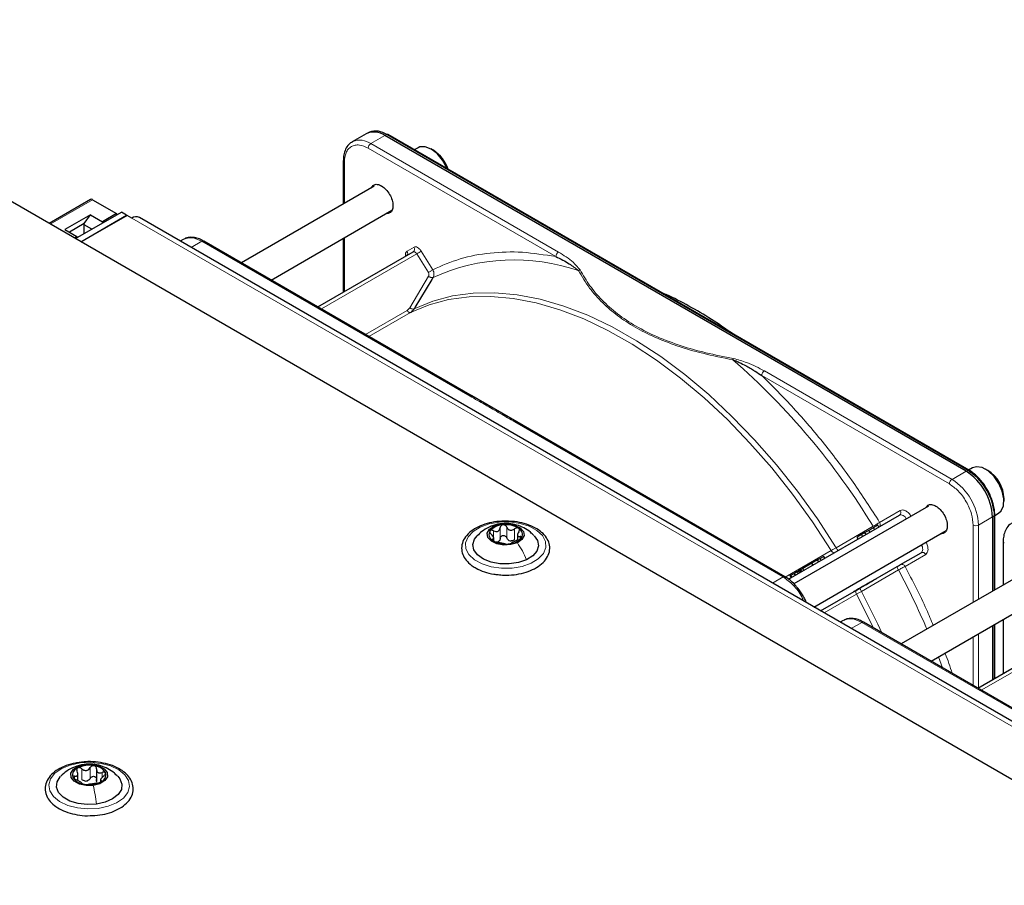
# Paper-space layout 'Blatt4' of a CAD drawing. Header units: millimetres. Extents: x 5 to 418, y 2 to 292.
# Tile 91 of 93: x 281 to 307, y 231 to 255. Entities that reach past the tile are written whole.
import ezdxf

# ---------------------------------------------------------------- set-up
doc = ezdxf.new("R2010")
doc.units = ezdxf.units.MM

psp = doc.layouts.new('Blatt4')

# ---------------------------------------------------------------- linework, layer by layer
at = {"color": 7, "linetype": 'Continuous', "lineweight": 25}
for p, q in [((317.662, 228.296), (272.124, 254.585)), ((290.067, 251.532), (289.691, 251.315)), ((290.153, 251.573), (290.099, 251.549)), ((306.137, 242.494), (290.567, 251.483)), ((306.215, 242.52), (290.645, 251.509)), ((289.691, 251.315), (289.708, 251.324)), ((291.46, 251.157), (291.356, 251.098)), ((291.866, 251.09), (291.81, 251.123)), ((289.454, 250.817), (289.454, 249.653)), ((289.454, 250.815), (289.454, 250.817)), ((290.28, 250.13), (286.723, 248.076)), ((282.684, 249.771), (281.573, 249.13)), ((282.734, 249.766), (283.382, 249.393)), ((282.68, 249.359), (281.997, 248.964)), ((282.278, 248.723), (283.508, 249.433)), ((282.42, 248.641), (283.65, 249.351)), ((283.664, 249.343), (282.434, 248.633)), ((282.516, 249.126), (282.68, 249.359)), ((282.68, 249.359), (283.001, 249.173)), ((283.382, 249.393), (283.001, 249.173)), ((283.382, 249.393), (283.382, 249.36)), ((283.65, 249.351), (283.508, 249.433)), ((283.65, 249.351), (283.65, 249.335)), ((283.791, 249.27), (283.664, 249.343)), ((319.488, 228.798), (283.991, 249.29)), ((287.523, 247.615), (290.756, 249.481)), ((282.516, 249.126), (282.116, 248.895)), ((282.516, 249.094), (282.516, 249.126)), ((282.718, 248.977), (282.516, 249.094)), ((282.516, 248.86), (282.516, 249.094)), ((283.001, 249.173), (283.001, 249.14)), ((281.997, 248.964), (282.318, 248.779)), ((282.318, 248.779), (282.25, 248.739)), ((282.318, 248.779), (282.318, 248.746)), ((285.165, 248.703), (285.086, 248.657)), ((292.903, 244.509), (285.715, 248.658)), ((289.454, 248.729), (289.454, 247.287)), ((288.772, 246.893), (291.327, 248.368)), ((291.826, 247.632), (291.374, 246.878)), ((294.106, 243.814), (292.895, 244.513)), ((301.286, 239.669), (294.098, 243.819)), ((306.309, 242.585), (306.206, 242.525)), ((306.716, 242.518), (306.659, 242.55)), ((307.154, 241.693), (307.154, 241.758)), ((305.13, 241.558), (301.527, 239.478)), ((306.903, 241.326), (306.897, 241.44)), ((306.906, 241.313), (307.009, 241.373)), ((301.383, 239.603), (304.354, 241.318)), ((306.844, 241.27), (306.844, 239.282)), ((306.906, 239.317), (306.906, 241.324)), ((302.057, 238.86), (305.605, 240.909)), ((303.428, 240.853), (303.334, 240.799)), ((303.532, 240.912), (303.428, 240.853)), ((303.458, 240.801), (303.428, 240.853)), ((303.799, 240.998), (303.769, 241.05)), ((293.486, 240.639), (293.486, 240.702)), ((294.122, 240.79), (294.122, 240.652)), ((303.334, 240.799), (303.22, 240.733)), ((303.25, 240.681), (303.22, 240.733)), ((303.334, 240.799), (303.364, 240.747)), ((307.132, 240.612), (307.132, 239.448)), ((307.132, 240.61), (307.132, 240.612)), ((304.381, 239.994), (304.934, 240.313)), ((302.008, 240.033), (301.76, 239.89)), ((302.158, 240.119), (302.008, 240.033)), ((302.038, 239.981), (302.008, 240.033)), ((302.228, 240.16), (302.158, 240.119)), ((302.188, 240.067), (302.158, 240.119)), ((302.326, 240.216), (302.228, 240.16)), ((302.258, 240.108), (302.228, 240.16)), ((302.356, 240.164), (302.326, 240.216)), ((301.681, 239.844), (301.652, 239.827)), ((301.682, 239.775), (301.652, 239.827)), ((301.71, 239.861), (301.681, 239.844)), ((301.711, 239.792), (301.681, 239.844)), ((301.726, 239.87), (301.709, 239.899)), ((301.76, 239.89), (301.71, 239.861)), ((301.74, 239.809), (301.71, 239.861)), ((301.79, 239.838), (301.76, 239.89)), ((303.301, 239.37), (304.294, 239.944)), ((307.958, 239.925), (304.4, 237.871)), ((301.409, 239.725), (301.455, 239.645)), ((301.56, 239.705), (301.53, 239.757)), ((302.237, 238.756), (303.202, 239.313)), ((305.201, 237.409), (308.433, 239.276)), ((302.843, 238.498), (302.764, 238.452)), ((310.58, 234.304), (303.393, 238.453)), ((307.132, 238.524), (307.132, 237.082)), ((306.844, 238.358), (306.844, 236.916)), ((306.906, 236.951), (306.906, 238.394)), ((306.45, 236.688), (309.005, 238.163)), ((282.841, 234.524), (282.841, 234.208)), ((282.343, 234.212), (282.343, 234.417)), ((282.949, 234.253), (282.949, 234.175))]:
    psp.add_line(p, q, dxfattribs=at)
at = {"color": 7, "linetype": 'Continuous', "lineweight": 18}
for p, q in [((290.191, 251.266), (290.567, 251.483)), ((290.567, 251.483), (290.618, 251.508)), ((290.618, 251.508), (306.189, 242.519)), ((295.147, 248.241), (290.12, 251.143)), ((295.217, 248.364), (290.191, 251.266)), ((289.483, 250.776), (289.483, 249.67)), ((282.734, 249.766), (281.602, 249.113)), ((319.288, 228.778), (283.791, 249.27)), ((289.483, 248.746), (289.483, 247.304)), ((285.379, 248.488), (285.665, 248.653)), ((285.665, 248.653), (292.852, 244.504)), ((291.162, 248.389), (291.348, 248.496)), ((291.424, 248.315), (288.867, 246.839)), ((291.732, 247.817), (291.424, 248.315)), ((291.542, 248.389), (291.85, 247.892)), ((291.234, 246.874), (291.738, 247.715)), ((291.858, 247.685), (291.826, 247.632)), ((290.046, 246.158), (291.161, 246.802)), ((291.257, 246.748), (290.141, 246.103)), ((291.374, 246.878), (291.354, 246.844)), ((305.69, 242.155), (300.663, 245.057)), ((305.761, 242.277), (300.734, 245.179)), ((294.049, 243.814), (301.236, 239.665)), ((306.137, 242.494), (305.761, 242.277)), ((306.189, 242.519), (306.137, 242.494)), ((303.822, 241.126), (304.375, 241.445)), ((306.885, 241.417), (306.892, 241.302)), ((306.844, 241.27), (306.468, 241.052)), ((306.892, 241.302), (306.844, 241.27)), ((306.892, 241.302), (306.892, 239.309)), ((293.479, 240.708), (293.479, 240.902)), ((293.657, 240.699), (293.657, 240.985)), ((293.83, 240.715), (293.83, 241.001)), ((294.044, 240.668), (294.044, 240.954)), ((302.657, 240.447), (303.649, 241.021)), ((303.562, 240.86), (303.532, 240.912)), ((303.684, 240.931), (303.654, 240.983)), ((306.327, 238.983), (306.327, 241.052)), ((306.468, 241.052), (306.468, 239.065)), ((293.453, 240.641), (293.453, 240.677)), ((294.191, 240.681), (294.191, 240.745)), ((301.295, 239.661), (302.524, 240.37)), ((304.934, 240.313), (302.237, 238.756)), ((305.055, 240.268), (304.502, 239.948)), ((301.576, 239.714), (301.546, 239.766)), ((301.635, 239.748), (301.605, 239.8)), ((304.324, 239.852), (303.331, 239.278)), ((301.236, 239.665), (300.95, 239.5)), ((301.476, 239.656), (301.446, 239.708)), ((303.199, 239.202), (302.332, 238.702)), ((303.057, 238.283), (303.343, 238.448)), ((303.343, 238.448), (310.53, 234.299)), ((306.892, 238.386), (306.892, 236.943)), ((306.327, 236.759), (306.327, 238.06)), ((306.468, 238.141), (306.468, 236.699)), ((309.102, 238.11), (306.545, 236.634)), ((305.504, 237.234), (305.395, 237.522)), ((282.45, 234.244), (282.45, 234.53)), ((282.51, 234.638), (282.535, 234.641)), ((282.674, 234.274), (282.674, 234.559)), ((282.255, 234.257), (282.255, 234.334)), ((282.997, 234.299), (282.997, 234.433)), ((282.969, 234.183), (282.969, 234.208))]:
    psp.add_line(p, q, dxfattribs=at)
at = {"color": 7, "linetype": 'Continuous', "lineweight": 25, "flags": 128}
for points in [[(292.239, 250.588), (292.225, 250.623), (292.115, 250.825), (291.972, 250.998), (291.811, 251.122), (291.65, 251.184), (291.507, 251.178), (291.46, 251.157)], [(307.009, 241.373), (307.079, 241.433), (307.141, 241.571), (307.151, 241.753), (307.108, 241.959), (307.017, 242.168), (306.886, 242.356), (306.731, 242.503), (306.568, 242.593), (306.415, 242.617), (306.309, 242.585)], [(293.492, 241.026), (293.663, 241.078), (293.855, 241.088), (294.039, 241.055), (294.188, 240.984), (294.278, 240.885), (294.296, 240.774), (294.239, 240.668), (294.116, 240.582)], [(306.905, 241.326), (306.906, 241.326), (306.906, 241.324)], [(294.116, 240.582), (293.945, 240.53), (293.753, 240.52), (293.568, 240.552), (293.42, 240.624), (293.329, 240.722), (293.311, 240.833), (293.368, 240.94), (293.492, 241.026)], [(294.359, 240.124), (294.144, 240.049), (293.901, 240.013), (293.651, 240.018), (293.413, 240.063), (293.207, 240.145), (293.049, 240.257), (292.952, 240.391), (292.924, 240.534), (292.968, 240.677), (293.037, 240.767)], [(294.568, 240.77), (294.656, 240.645), (294.683, 240.502), (294.64, 240.359), (294.529, 240.23), (294.359, 240.124)], [(282.756, 234.084), (282.563, 234.081), (282.383, 234.12), (282.242, 234.197), (282.163, 234.298), (282.158, 234.41), (282.226, 234.514), (282.359, 234.595), (282.535, 234.641)], [(282.535, 234.641), (282.728, 234.644), (282.908, 234.605), (283.049, 234.528), (283.128, 234.426), (283.134, 234.315), (283.065, 234.211), (282.933, 234.13), (282.756, 234.084)], [(282.843, 233.581), (282.593, 233.569), (282.348, 233.599), (282.126, 233.666), (281.947, 233.767), (281.825, 233.894), (281.769, 234.034), (281.784, 234.179), (281.868, 234.315), (281.881, 234.328)], [(283.411, 234.328), (283.467, 234.26), (283.523, 234.119), (283.508, 233.974), (283.423, 233.838), (283.275, 233.722), (283.076, 233.634), (282.843, 233.581)]]:
    psp.add_lwpolyline(points, dxfattribs=at)
at = {"color": 7, "linetype": 'Continuous', "lineweight": 18, "flags": 128}
for points in [[(291.424, 248.315), (291.413, 248.33), (291.401, 248.344), (291.388, 248.355), (291.375, 248.364), (291.362, 248.37), (291.349, 248.373), (291.337, 248.372), (291.327, 248.368)], [(302.524, 240.37), (302.023, 241.138), (301.49, 241.877), (300.93, 242.582), (300.347, 243.25), (299.742, 243.877), (299.121, 244.458), (298.487, 244.991), (297.843, 245.471), (297.195, 245.897), (296.544, 246.265), (295.896, 246.573), (295.255, 246.82), (294.623, 247.004), (294.006, 247.123), (293.407, 247.178), (292.829, 247.168), (292.275, 247.092), (291.75, 246.952), (291.257, 246.748)], [(291.354, 246.844), (291.849, 247.049), (292.376, 247.19), (292.931, 247.266), (293.51, 247.276), (294.112, 247.221), (294.731, 247.101), (295.364, 246.917), (296.008, 246.67), (296.658, 246.36), (297.31, 245.991), (297.961, 245.564), (298.607, 245.082), (299.243, 244.548), (299.866, 243.965), (300.472, 243.336), (301.058, 242.666), (301.619, 241.958), (302.153, 241.217), (302.657, 240.447)], [(293.123, 241.002), (293.363, 241.087), (293.633, 241.134), (293.915, 241.138), (294.19, 241.1), (294.437, 241.023), (294.642, 240.911), (294.79, 240.772), (294.87, 240.616), (294.878, 240.454), (294.813, 240.295), (294.678, 240.152), (294.485, 240.034), (294.244, 239.949), (293.974, 239.902), (293.692, 239.898), (293.418, 239.936), (293.17, 240.013), (292.965, 240.125), (292.818, 240.264), (292.737, 240.42), (292.73, 240.582), (292.795, 240.741), (292.929, 240.884), (293.123, 241.002)], [(304.544, 241.22), (304.527, 241.242), (304.503, 241.27), (304.477, 241.293), (304.451, 241.31), (304.424, 241.322), (304.398, 241.327), (304.375, 241.326), (304.354, 241.318)], [(304.934, 240.313), (304.951, 240.327), (304.964, 240.347), (304.972, 240.372), (304.976, 240.401), (304.974, 240.433), (304.967, 240.467), (304.955, 240.501), (304.944, 240.527)], [(303.331, 239.278), (303.772, 238.405), (303.88, 238.172)], [(303.65, 238.304), (303.635, 238.338), (303.199, 239.202)], [(282.404, 234.684), (282.685, 234.7), (282.963, 234.673), (283.219, 234.605), (283.436, 234.501), (283.6, 234.369), (283.698, 234.216), (283.725, 234.054), (283.678, 233.894), (283.561, 233.746), (283.381, 233.62), (283.152, 233.526), (282.887, 233.469), (282.607, 233.453), (282.329, 233.481), (282.072, 233.548), (281.855, 233.652), (281.692, 233.784), (281.593, 233.937), (281.566, 234.099), (281.613, 234.26), (281.73, 234.408), (281.91, 234.533), (282.14, 234.627), (282.404, 234.684)]]:
    psp.add_lwpolyline(points, dxfattribs=at)
at = {"color": 7, "linetype": 'Continuous', "lineweight": 25}
for centre, radius, start, end in [((290.274, 251.074), 0.503, 54.3824, 114.3071), ((290.322, 251.087), 0.514, 54.844, 109.1737), ((290.633, 251.483), 0.0279, 64.1059, 120.3461), ((291.362, 250.294), 0.942, 17.3593, 57.6418), ((282.705, 249.726), 0.0503, 54.3824, 114.3071), ((283.908, 249.106), 0.201, 65.6929, 125.6176), ((305.309, 241.2), 1.537, 2.6055, 57.3945), ((305.348, 241.217), 1.55, 7.4229, 57.1417), ((306.2, 242.497), 0.0281, 357.4371, 55.9531), ((306.235, 241.734), 0.919, 1.5041, 58.4905), ((293.538, 240.801), 0.182, 148.3161, 242.62), ((293.741, 240.589), 0.472, 90.9797, 139.2502), ((293.811, 240.417), 0.648, 58.1613, 96.9453), ((294.07, 240.806), 0.182, 328.3161, 62.62), ((293.796, 241.191), 0.648, 238.1613, 276.9453), ((293.526, 240.76), 0.171, 286.0993, 304.1306), ((293.867, 241.019), 0.472, 270.9797, 319.2502), ((293.971, 240.867), 0.237, 250.3106, 264.7961), ((282.405, 234.358), 0.206, 108.8232, 195.1756), ((282.646, 233.92), 0.703, 79.2077, 115.8986), ((282.749, 234.221), 0.39, 30.656, 85.7082), ((282.543, 234.503), 0.39, 210.656, 265.7082), ((282.886, 234.367), 0.206, 288.8232, 15.1756), ((282.645, 234.804), 0.703, 259.2077, 295.8986), ((282.539, 234.457), 0.257, 270.6978, 284.4084)]:
    psp.add_arc(centre, radius, start, end, dxfattribs=at)
at = {"color": 7, "linetype": 'Continuous', "lineweight": 18}
for centre, radius, start, end in [((289.895, 250.849), 0.511, 54.6299, 111.5164), ((290.273, 251.136), 0.154, 122.6055, 177.3945), ((289.505, 250.822), 0.0509, 187.749, 245.4439), ((291.272, 248.442), 0.0922, 306.3512, 35.1851), ((291.087, 248.335), 0.0926, 307.8335, 35.0766), ((290.501, 249.914), 1.846, 299.9888, 304.3156), ((295.3, 248.234), 0.154, 122.6055, 177.3945), ((294.034, 242.884), 5.271, 70.957, 114.3749), ((287.171, 230.938), 19.319, 31.4621, 48.8282), ((300.817, 245.05), 0.154, 122.6055, 177.3945), ((306.203, 242.495), 0.0279, 64.1059, 120.3461), ((305.844, 242.148), 0.154, 122.6055, 177.3945), ((304.933, 240.983), 1.537, 2.6055, 57.3945), ((304.3, 241.392), 0.0922, 306.3512, 35.1851), ((306.878, 241.326), 0.0279, 299.6454, 355.8931), ((306.397, 241.189), 0.154, 242.6097, 297.3903), ((307.182, 240.617), 0.0509, 187.749, 245.4439), ((304.971, 240.229), 0.0922, 24.8163, 113.6431), ((285.825, 229.929), 20.992, 23.4081, 28.207)]:
    psp.add_arc(centre, radius, start, end, dxfattribs=at)
at = {"color": 7, "linetype": 'Continuous', "lineweight": 25}
for points, knots in [([(289.713, 251.321), (289.684, 251.306), (289.609, 251.268), (289.526, 251.156), (289.472, 251.011), (289.451, 250.894), (289.456, 250.826), (289.457, 250.815)], [0, 0, 0, 0, 0.178353, 0.449155, 0.712576, 0.95398, 1, 1, 1, 1]), ([(290.205, 250.087), (290.223, 250.113), (290.26, 250.168), (290.362, 250.187), (290.441, 250.152), (290.48, 250.135)], [0, 0, 0, 0, 0.314168, 0.657084, 1, 1, 1, 1]), ([(290.48, 250.135), (290.52, 250.107), (290.6, 250.05), (290.701, 249.91), (290.769, 249.755), (290.792, 249.603), (290.768, 249.48), (290.704, 249.401), (290.637, 249.396), (290.605, 249.394)], [0, 0, 0, 0, 0.1445731, 0.2891463, 0.4337194, 0.5782925, 0.7228657, 0.8674388, 1, 1, 1, 1]), ([(285.715, 248.655), (285.688, 248.671), (285.617, 248.713), (285.498, 248.75), (285.362, 248.763), (285.251, 248.749), (285.198, 248.715), (285.182, 248.705)], [0, 0, 0, 0, 0.145773, 0.38604, 0.633582, 0.892952, 1, 1, 1, 1]), ([(291.152, 248.271), (291.152, 248.271), (291.152, 248.27), (291.146, 248.263), (291.143, 248.262), (291.142, 248.262)], [0, 0, 0, 0, 0.337931, 0.908636, 1, 1, 1, 1]), ([(295.147, 248.241), (295.271, 248.181), (295.5, 248.071), (295.674, 247.93), (295.754, 247.867)], [0, 0, 0, 0, 0.546487, 1, 1, 1, 1]), ([(299.876, 246.179), (299.691, 246.309), (299.304, 246.579), (298.713, 246.922), (298.26, 247.162), (298.012, 247.264), (297.964, 247.283)], [0, 0, 0, 0, 0.292559, 0.608996, 0.925533, 1, 1, 1, 1]), ([(291.257, 246.748), (291.276, 246.76), (291.314, 246.786), (291.341, 246.824), (291.354, 246.844)], [0, 0, 0, 0, 0.495823, 1, 1, 1, 1]), ([(299.889, 245.479), (299.927, 245.465), (300.005, 245.437), (300.129, 245.378), (300.257, 245.309), (300.381, 245.238), (300.516, 245.156), (300.606, 245.095), (300.663, 245.057)], [0, 0, 0, 0, 0.131707, 0.266427, 0.45503, 0.620819, 0.756483, 1, 1, 1, 1]), ([(306.704, 242.005), (306.659, 242.077), (306.595, 242.177), (306.485, 242.304), (306.388, 242.399), (306.292, 242.476), (306.233, 242.507), (306.215, 242.517)], [0, 0, 0, 0, 0.332055, 0.465031, 0.682019, 0.901125, 1, 1, 1, 1]), ([(306.228, 242.492), (306.311, 242.434), (306.439, 242.345), (306.592, 242.161), (306.698, 242.002), (306.783, 241.83), (306.854, 241.641), (306.866, 241.52), (306.872, 241.453)], [0, 0, 0, 0, 0.260513, 0.400752, 0.543967, 0.687182, 0.82742, 1, 1, 1, 1]), ([(306.897, 241.44), (306.896, 241.45), (306.894, 241.507), (306.869, 241.611), (306.825, 241.754), (306.77, 241.885), (306.724, 241.969), (306.704, 242.005)], [0, 0, 0, 0, 0.057456, 0.318799, 0.541248, 0.806265, 1, 1, 1, 1]), ([(305.054, 241.514), (305.072, 241.541), (305.11, 241.596), (305.211, 241.615), (305.29, 241.58), (305.33, 241.563)], [0, 0, 0, 0, 0.314168, 0.657084, 1, 1, 1, 1]), ([(305.33, 241.563), (305.369, 241.534), (305.449, 241.478), (305.55, 241.338), (305.618, 241.183), (305.642, 241.031), (305.618, 240.908), (305.553, 240.828), (305.486, 240.824), (305.454, 240.822)], [0, 0, 0, 0, 0.1445731, 0.2891463, 0.4337194, 0.5782925, 0.7228657, 0.8674388, 1, 1, 1, 1]), ([(293.939, 241.153), (293.86, 241.157), (293.69, 241.164), (293.431, 241.13), (293.18, 241.061), (292.962, 240.956), (292.787, 240.821), (292.667, 240.66), (292.615, 240.483), (292.631, 240.306), (292.71, 240.145), (292.812, 240.033), (292.887, 239.977), (292.907, 239.962)], [0, 0, 0, 0, 0.086282, 0.185601, 0.28521, 0.385407, 0.486394, 0.587428, 0.685685, 0.779446, 0.871544, 0.965572, 1, 1, 1, 1]), ([(294.559, 240.772), (294.528, 240.803), (294.449, 240.885), (294.291, 240.982), (294.096, 241.062), (293.878, 241.102), (293.647, 241.093), (293.47, 241.046), (293.378, 241.005), (293.357, 240.996)], [0, 0, 0, 0, 0.1007495, 0.2622574, 0.4208479, 0.5839266, 0.7674223, 0.9486557, 1, 1, 1, 1]), ([(293.598, 239.728), (293.65, 239.722), (293.792, 239.706), (294.029, 239.72), (294.292, 239.769), (294.53, 239.855), (294.731, 239.973), (294.882, 240.121), (294.973, 240.291), (294.994, 240.47), (294.948, 240.641), (294.845, 240.795), (294.689, 240.928), (294.485, 241.038), (294.242, 241.114), (294.054, 241.152), (293.951, 241.153), (293.939, 241.153)], [0, 0, 0, 0, 0.042893, 0.116634, 0.190507, 0.26469, 0.339399, 0.414652, 0.489109, 0.560561, 0.62935, 0.698063, 0.769173, 0.842509, 0.916511, 0.990371, 1, 1, 1, 1]), ([(307.391, 241.116), (307.361, 241.101), (307.287, 241.063), (307.204, 240.951), (307.15, 240.805), (307.129, 240.689), (307.133, 240.621), (307.134, 240.61)], [0, 0, 0, 0, 0.178353, 0.449155, 0.712576, 0.95398, 1, 1, 1, 1]), ([(293.357, 240.996), (293.29, 240.96), (293.173, 240.899), (293.082, 240.805), (293.043, 240.766)], [0, 0, 0, 0, 0.580484, 1, 1, 1, 1]), ([(293.383, 240.897), (293.381, 240.89), (293.375, 240.878), (293.381, 240.853), (293.395, 240.829), (293.41, 240.814), (293.417, 240.807)], [0, 0, 0, 0, 0.249857, 0.499466, 0.749011, 1, 1, 1, 1]), ([(293.479, 240.902), (293.47, 240.906), (293.451, 240.914), (293.423, 240.917), (293.398, 240.912), (293.388, 240.902), (293.383, 240.897)], [0, 0, 0, 0, 0.249807, 0.500055, 0.750309, 1, 1, 1, 1]), ([(293.479, 240.902), (293.5, 240.893), (293.531, 240.88), (293.572, 240.88), (293.6, 240.888), (293.624, 240.905), (293.648, 240.935), (293.654, 240.965), (293.657, 240.985)], [0, 0, 0, 0, 0.249168, 0.374303, 0.498903, 0.623987, 0.749746, 1, 1, 1, 1]), ([(293.733, 241.06), (293.723, 241.058), (293.702, 241.054), (293.678, 241.036), (293.662, 241.013), (293.659, 240.994), (293.657, 240.985)], [0, 0, 0, 0, 0.250033, 0.4996315, 0.7492277, 1, 1, 1, 1]), ([(293.83, 241.001), (293.826, 241.01), (293.817, 241.027), (293.794, 241.047), (293.765, 241.06), (293.743, 241.06), (293.733, 241.06)], [0, 0, 0, 0, 0.249815, 0.499908, 0.75012, 1, 1, 1, 1]), ([(293.83, 241.001), (293.84, 240.982), (293.854, 240.955), (293.889, 240.929), (293.919, 240.918), (293.952, 240.915), (293.996, 240.923), (294.025, 240.941), (294.044, 240.954)], [0, 0, 0, 0, 0.249199, 0.374336, 0.49893, 0.624007, 0.749759, 1, 1, 1, 1]), ([(294.153, 240.968), (294.146, 240.971), (294.131, 240.979), (294.101, 240.979), (294.071, 240.971), (294.053, 240.959), (294.044, 240.954)], [0, 0, 0, 0, 0.249991, 0.499611, 0.749127, 1, 1, 1, 1]), ([(294.155, 240.875), (294.144, 240.857), (294.128, 240.83), (294.121, 240.795), (294.123, 240.773), (294.132, 240.757), (294.152, 240.743), (294.175, 240.744), (294.191, 240.745)], [0, 0, 0, 0, 0.249201, 0.374338, 0.498932, 0.624008, 0.74976, 1, 1, 1, 1]), ([(294.155, 240.875), (294.16, 240.884), (294.17, 240.9), (294.175, 240.927), (294.171, 240.951), (294.159, 240.962), (294.153, 240.968)], [0, 0, 0, 0, 0.249852, 0.499902, 0.750115, 1, 1, 1, 1]), ([(303.654, 240.983), (303.635, 240.972), (303.597, 240.95), (303.553, 240.925), (303.532, 240.912)], [0, 0, 0, 0, 0.520139, 1, 1, 1, 1]), ([(303.769, 241.05), (303.768, 241.049), (303.766, 241.048), (303.742, 241.034), (303.705, 241.013), (303.672, 240.993), (303.654, 240.983)], [0, 0, 0, 0, 0.2389, 0.474476, 0.723416, 1, 1, 1, 1]), ([(293.453, 240.677), (293.464, 240.678), (293.48, 240.681), (293.486, 240.697), (293.485, 240.714), (293.476, 240.736), (293.456, 240.768), (293.433, 240.791), (293.417, 240.807)], [0, 0, 0, 0, 0.249201, 0.374338, 0.498932, 0.624008, 0.74976, 1, 1, 1, 1]), ([(293.453, 240.677), (293.448, 240.676), (293.438, 240.674), (293.433, 240.666), (293.437, 240.654), (293.449, 240.645), (293.454, 240.64)], [0, 0, 0, 0, 0.2498519, 0.4999015, 0.7501147, 1, 1, 1, 1]), ([(293.454, 240.64), (293.462, 240.635), (293.477, 240.626), (293.507, 240.613), (293.537, 240.604), (293.555, 240.6), (293.563, 240.598)], [0, 0, 0, 0, 0.249991, 0.499611, 0.749127, 1, 1, 1, 1]), ([(293.777, 240.551), (293.768, 240.553), (293.753, 240.557), (293.719, 240.563), (293.689, 240.569), (293.656, 240.577), (293.612, 240.588), (293.583, 240.594), (293.563, 240.598)], [0, 0, 0, 0, 0.249199, 0.374336, 0.49893, 0.624007, 0.749759, 1, 1, 1, 1]), ([(293.657, 240.699), (293.655, 240.684), (293.651, 240.653), (293.631, 240.63), (293.622, 240.619)], [0, 0, 0, 0, 0.50155, 1, 1, 1, 1]), ([(293.657, 240.699), (293.659, 240.708), (293.662, 240.727), (293.678, 240.751), (293.702, 240.768), (293.732, 240.776), (293.764, 240.774), (293.794, 240.761), (293.817, 240.741), (293.826, 240.724), (293.83, 240.715)], [0, 0, 0, 0, 0.125193, 0.249438, 0.374279, 0.499024, 0.623869, 0.749369, 0.87443, 1, 1, 1, 1]), ([(293.892, 240.644), (293.878, 240.653), (293.851, 240.672), (293.837, 240.701), (293.83, 240.715)], [0, 0, 0, 0, 0.498457, 1, 1, 1, 1]), ([(293.875, 240.547), (293.885, 240.548), (293.906, 240.551), (293.93, 240.556), (293.946, 240.562), (293.949, 240.565), (293.95, 240.567)], [0, 0, 0, 0, 0.250033, 0.499632, 0.749228, 1, 1, 1, 1]), ([(294.044, 240.668), (294.03, 240.658), (294.001, 240.639), (293.967, 240.633), (293.95, 240.631)], [0, 0, 0, 0, 0.501552, 1, 1, 1, 1]), ([(294.128, 240.65), (294.108, 240.642), (294.077, 240.631), (294.036, 240.612), (294.008, 240.599), (293.984, 240.588), (293.959, 240.576), (293.954, 240.57), (293.95, 240.567)], [0, 0, 0, 0, 0.249168, 0.374303, 0.498903, 0.623987, 0.749746, 1, 1, 1, 1]), ([(294.128, 240.65), (294.138, 240.654), (294.157, 240.661), (294.185, 240.676), (294.21, 240.693), (294.219, 240.705), (294.224, 240.711)], [0, 0, 0, 0, 0.249807, 0.500055, 0.750309, 1, 1, 1, 1]), ([(294.224, 240.711), (294.227, 240.717), (294.232, 240.727), (294.227, 240.739), (294.213, 240.746), (294.198, 240.745), (294.191, 240.745)], [0, 0, 0, 0, 0.2498571, 0.4994664, 0.7490114, 1, 1, 1, 1]), ([(293.777, 240.551), (293.782, 240.55), (293.791, 240.548), (293.814, 240.546), (293.843, 240.545), (293.864, 240.547), (293.875, 240.547)], [0, 0, 0, 0, 0.249815, 0.499908, 0.75012, 1, 1, 1, 1]), ([(292.907, 239.962), (292.941, 239.94), (293.036, 239.877), (293.228, 239.797), (293.432, 239.741), (293.56, 239.731), (293.598, 239.728)], [0, 0, 0, 0, 0.18036, 0.519453, 0.858398, 1, 1, 1, 1]), ([(301.544, 239.765), (301.535, 239.759), (301.516, 239.749), (301.488, 239.733), (301.464, 239.719), (301.452, 239.712), (301.446, 239.708)], [0, 0, 0, 0, 0.257013, 0.493304, 0.733189, 1, 1, 1, 1]), ([(301.546, 239.766), (301.541, 239.763), (301.533, 239.758), (301.529, 239.756), (301.529, 239.756), (301.53, 239.757)], [0, 0, 0, 0, 0.520179, 0.760732, 1, 1, 1, 1]), ([(301.605, 239.8), (301.599, 239.796), (301.587, 239.79), (301.571, 239.781), (301.557, 239.772), (301.55, 239.768), (301.546, 239.766)], [0, 0, 0, 0, 0.255127, 0.498018, 0.74194, 1, 1, 1, 1]), ([(301.679, 239.843), (301.667, 239.836), (301.644, 239.823), (301.617, 239.807), (301.605, 239.8)], [0, 0, 0, 0, 0.530715, 1, 1, 1, 1]), ([(304.294, 239.944), (304.302, 239.948), (304.319, 239.958), (304.343, 239.972), (304.365, 239.985), (304.376, 239.991), (304.381, 239.994)], [0, 0, 0, 0, 0.248974, 0.501635, 0.750749, 1, 1, 1, 1]), ([(301.772, 239.158), (301.727, 239.229), (301.663, 239.33), (301.552, 239.457), (301.454, 239.552), (301.359, 239.628), (301.302, 239.658), (301.285, 239.666)], [0, 0, 0, 0, 0.335682, 0.470248, 0.690009, 0.912205, 1, 1, 1, 1]), ([(301.446, 239.708), (301.439, 239.704), (301.428, 239.698), (301.425, 239.696), (301.426, 239.697), (301.427, 239.697)], [0, 0, 0, 0, 0.5110357, 0.7533793, 1, 1, 1, 1]), ([(303.202, 239.313), (303.217, 239.322), (303.248, 239.34), (303.283, 239.36), (303.301, 239.37)], [0, 0, 0, 0, 0.5, 1, 1, 1, 1]), ([(301.86, 238.977), (301.848, 239.006), (301.823, 239.068), (301.79, 239.127), (301.772, 239.158)], [0, 0, 0, 0, 0.475457, 1, 1, 1, 1]), ([(303.392, 238.45), (303.366, 238.466), (303.294, 238.507), (303.175, 238.545), (303.039, 238.558), (302.929, 238.544), (302.875, 238.51), (302.86, 238.5)], [0, 0, 0, 0, 0.1457732, 0.3860402, 0.6335822, 0.8929522, 1, 1, 1, 1]), ([(282.409, 234.699), (282.365, 234.695), (282.231, 234.681), (282.025, 234.619), (281.805, 234.516), (281.63, 234.381), (281.51, 234.22), (281.457, 234.043), (281.468, 233.906), (281.494, 233.835), (281.5, 233.818)], [0, 0, 0, 0, 0.07214, 0.220818, 0.37037, 0.5211, 0.671926, 0.818647, 0.958647, 1, 1, 1, 1]), ([(282.509, 234.646), (282.421, 234.627), (282.257, 234.592), (282.046, 234.478), (281.938, 234.378), (281.888, 234.331)], [0, 0, 0, 0, 0.379485, 0.707276, 1, 1, 1, 1]), ([(282.339, 234.553), (282.332, 234.547), (282.318, 234.537), (282.31, 234.514), (282.31, 234.487), (282.318, 234.47), (282.322, 234.461)], [0, 0, 0, 0, 0.249857, 0.499466, 0.749011, 1, 1, 1, 1]), ([(282.45, 234.53), (282.442, 234.536), (282.425, 234.549), (282.395, 234.56), (282.365, 234.562), (282.348, 234.556), (282.339, 234.553)], [0, 0, 0, 0, 0.249807, 0.500055, 0.750309, 1, 1, 1, 1]), ([(282.602, 233.272), (282.691, 233.274), (282.871, 233.276), (283.132, 233.328), (283.37, 233.412), (283.571, 233.531), (283.723, 233.678), (283.814, 233.848), (283.836, 234.027), (283.79, 234.198), (283.688, 234.352), (283.532, 234.486), (283.329, 234.595), (283.087, 234.674), (282.821, 234.716), (282.589, 234.725), (282.455, 234.706), (282.409, 234.699)], [0, 0, 0, 0, 0.067918, 0.137794, 0.207963, 0.278628, 0.349809, 0.420255, 0.487872, 0.552952, 0.617938, 0.68518, 0.75454, 0.824541, 0.894408, 0.964162, 1, 1, 1, 1]), ([(282.45, 234.53), (282.468, 234.516), (282.496, 234.496), (282.539, 234.484), (282.573, 234.484), (282.605, 234.493), (282.643, 234.515), (282.662, 234.542), (282.674, 234.559)], [0, 0, 0, 0, 0.249168, 0.374303, 0.498903, 0.623987, 0.749746, 1, 1, 1, 1]), ([(283.403, 234.327), (283.376, 234.356), (283.301, 234.436), (283.148, 234.532), (282.955, 234.615), (282.738, 234.661), (282.588, 234.651), (282.509, 234.646)], [0, 0, 0, 0, 0.119405, 0.334002, 0.544209, 0.75923, 1, 1, 1, 1]), ([(282.778, 234.611), (282.767, 234.611), (282.747, 234.613), (282.716, 234.602), (282.69, 234.584), (282.679, 234.568), (282.674, 234.559)], [0, 0, 0, 0, 0.250033, 0.499632, 0.749228, 1, 1, 1, 1]), ([(282.841, 234.53), (282.841, 234.539), (282.84, 234.558), (282.828, 234.582), (282.807, 234.602), (282.787, 234.608), (282.778, 234.611)], [0, 0, 0, 0, 0.249815, 0.499908, 0.75012, 1, 1, 1, 1]), ([(282.841, 234.53), (282.842, 234.51), (282.843, 234.48), (282.862, 234.448), (282.882, 234.429), (282.908, 234.419), (282.946, 234.416), (282.977, 234.426), (282.997, 234.433)], [0, 0, 0, 0, 0.249199, 0.374336, 0.49893, 0.624007, 0.749759, 1, 1, 1, 1]), ([(282.255, 234.334), (282.247, 234.335), (282.231, 234.337), (282.213, 234.332), (282.203, 234.321), (282.206, 234.31), (282.207, 234.304)], [0, 0, 0, 0, 0.2498519, 0.4999015, 0.7501147, 1, 1, 1, 1]), ([(282.207, 234.304), (282.211, 234.298), (282.217, 234.286), (282.239, 234.266), (282.266, 234.249), (282.285, 234.24), (282.294, 234.236)], [0, 0, 0, 0, 0.249991, 0.499611, 0.749127, 1, 1, 1, 1]), ([(282.255, 234.334), (282.272, 234.333), (282.298, 234.33), (282.323, 234.341), (282.337, 234.357), (282.343, 234.379), (282.343, 234.413), (282.33, 234.442), (282.322, 234.461)], [0, 0, 0, 0, 0.249201, 0.374338, 0.498932, 0.624008, 0.74976, 1, 1, 1, 1]), ([(282.45, 234.139), (282.449, 234.143), (282.448, 234.148), (282.43, 234.162), (282.409, 234.175), (282.384, 234.19), (282.345, 234.212), (282.315, 234.226), (282.294, 234.236)], [0, 0, 0, 0, 0.249199, 0.374336, 0.49893, 0.624007, 0.749759, 1, 1, 1, 1]), ([(282.542, 234.199), (282.525, 234.203), (282.491, 234.211), (282.464, 234.233), (282.45, 234.244)], [0, 0, 0, 0, 0.498459, 1, 1, 1, 1]), ([(282.674, 234.274), (282.665, 234.26), (282.647, 234.232), (282.618, 234.216), (282.603, 234.208)], [0, 0, 0, 0, 0.50155, 1, 1, 1, 1]), ([(282.674, 234.274), (282.679, 234.282), (282.69, 234.298), (282.716, 234.317), (282.746, 234.327), (282.778, 234.327), (282.807, 234.316), (282.828, 234.297), (282.84, 234.272), (282.841, 234.253), (282.841, 234.244)], [0, 0, 0, 0, 0.125193, 0.249438, 0.374279, 0.499024, 0.623869, 0.749369, 0.87443, 1, 1, 1, 1]), ([(282.864, 234.161), (282.856, 234.173), (282.841, 234.198), (282.841, 234.228), (282.841, 234.244)], [0, 0, 0, 0, 0.498457, 1, 1, 1, 1]), ([(283.036, 234.334), (283.019, 234.32), (282.993, 234.298), (282.968, 234.268), (282.954, 234.248), (282.948, 234.231), (282.949, 234.215), (282.961, 234.211), (282.969, 234.208)], [0, 0, 0, 0, 0.249201, 0.374338, 0.498932, 0.624008, 0.74976, 1, 1, 1, 1]), ([(283.084, 234.42), (283.081, 234.426), (283.074, 234.437), (283.052, 234.443), (283.026, 234.443), (283.007, 234.436), (282.997, 234.433)], [0, 0, 0, 0, 0.249991, 0.499611, 0.749127, 1, 1, 1, 1]), ([(283.036, 234.334), (283.044, 234.341), (283.061, 234.354), (283.078, 234.377), (283.088, 234.401), (283.086, 234.414), (283.084, 234.42)], [0, 0, 0, 0, 0.249852, 0.499902, 0.750115, 1, 1, 1, 1]), ([(282.45, 234.139), (282.45, 234.137), (282.451, 234.134), (282.463, 234.127), (282.484, 234.12), (282.504, 234.116), (282.514, 234.114)], [0, 0, 0, 0, 0.2498147, 0.4999078, 0.7501201, 1, 1, 1, 1]), ([(282.514, 234.114), (282.524, 234.112), (282.545, 234.109), (282.575, 234.107), (282.601, 234.108), (282.612, 234.109), (282.618, 234.109)], [0, 0, 0, 0, 0.250033, 0.499632, 0.749228, 1, 1, 1, 1]), ([(282.841, 234.139), (282.823, 234.136), (282.796, 234.133), (282.752, 234.125), (282.718, 234.121), (282.686, 234.117), (282.648, 234.113), (282.63, 234.111), (282.618, 234.109)], [0, 0, 0, 0, 0.249168, 0.374303, 0.498903, 0.623987, 0.749746, 1, 1, 1, 1]), ([(282.841, 234.139), (282.849, 234.14), (282.866, 234.143), (282.896, 234.15), (282.927, 234.16), (282.944, 234.168), (282.952, 234.172)], [0, 0, 0, 0, 0.249807, 0.500055, 0.750309, 1, 1, 1, 1]), ([(282.952, 234.172), (282.959, 234.176), (282.973, 234.185), (282.982, 234.196), (282.981, 234.204), (282.973, 234.207), (282.969, 234.208)], [0, 0, 0, 0, 0.249857, 0.499466, 0.749011, 1, 1, 1, 1]), ([(281.5, 233.818), (281.515, 233.787), (281.555, 233.702), (281.667, 233.576), (281.845, 233.452), (282.067, 233.354), (282.322, 233.295), (282.506, 233.268), (282.599, 233.272), (282.602, 233.272)], [0, 0, 0, 0, 0.098948, 0.272059, 0.449878, 0.631564, 0.813598, 0.995222, 1, 1, 1, 1])]:
    psp.add_open_spline(points, degree=3, knots=knots, dxfattribs=at)
at = {"color": 7, "linetype": 'Continuous', "lineweight": 18}
for points, knots in [([(290.12, 251.143), (290.04, 251.18), (289.917, 251.236), (289.768, 251.23), (289.666, 251.194), (289.584, 251.123), (289.505, 250.998), (289.492, 250.863), (289.483, 250.776)], [0, 0, 0, 0, 0.239457, 0.368361, 0.5, 0.631639, 0.760543, 1, 1, 1, 1]), ([(285.665, 248.653), (285.571, 248.696), (285.384, 248.782), (285.238, 248.729), (285.165, 248.703)], [0, 0, 0, 0, 0.5000511, 1, 1, 1, 1]), ([(285.715, 248.658), (285.708, 248.661), (285.693, 248.666), (285.674, 248.658), (285.665, 248.653)], [0, 0, 0, 0, 0.499672, 1, 1, 1, 1]), ([(291.348, 248.496), (291.361, 248.5), (291.389, 248.51), (291.444, 248.492), (291.499, 248.45), (291.528, 248.409), (291.542, 248.389)], [0, 0, 0, 0, 0.240773, 0.5, 0.759227, 1, 1, 1, 1]), ([(291.126, 248.267), (291.124, 248.279), (291.118, 248.314), (291.13, 248.36), (291.152, 248.379), (291.162, 248.389)], [0, 0, 0, 0, 0.205862, 0.617587, 1, 1, 1, 1]), ([(291.85, 247.892), (292.091, 247.997), (292.575, 248.209), (293.384, 248.356), (294.239, 248.386), (294.845, 248.289), (295.147, 248.241)], [0, 0, 0, 0, 0.249257, 0.5, 0.750743, 1, 1, 1, 1]), ([(295.798, 247.884), (295.739, 247.954), (295.593, 248.133), (295.358, 248.277), (295.217, 248.364)], [0, 0, 0, 0, 0.39819, 1, 1, 1, 1]), ([(291.738, 247.715), (291.742, 247.723), (291.749, 247.737), (291.75, 247.764), (291.746, 247.792), (291.736, 247.809), (291.732, 247.817)], [0, 0, 0, 0, 0.247321, 0.497654, 0.748719, 1, 1, 1, 1]), ([(291.858, 247.685), (291.865, 247.698), (291.878, 247.725), (291.884, 247.776), (291.878, 247.834), (291.859, 247.872), (291.85, 247.892)], [0, 0, 0, 0, 0.216924, 0.455917, 0.716953, 1, 1, 1, 1]), ([(295.754, 247.867), (295.76, 247.87), (295.774, 247.878), (295.79, 247.882), (295.798, 247.884)], [0, 0, 0, 0, 0.483164, 1, 1, 1, 1]), ([(295.754, 247.867), (295.847, 247.71), (296.024, 247.412), (296.382, 247.007), (296.791, 246.656), (297.258, 246.348), (297.791, 246.079), (298.4, 245.843), (299.101, 245.636), (299.617, 245.533), (299.889, 245.479)], [0, 0, 0, 0, 0.141038, 0.268348, 0.385526, 0.500284, 0.615098, 0.732344, 0.859336, 1, 1, 1, 1]), ([(299.902, 245.514), (299.655, 245.562), (299.175, 245.655), (298.492, 245.848), (297.86, 246.085), (297.283, 246.372), (296.786, 246.704), (296.377, 247.069), (296.041, 247.464), (295.88, 247.741), (295.798, 247.884)], [0, 0, 0, 0, 0.12858, 0.250087, 0.37511, 0.500001, 0.624892, 0.749914, 0.87141, 1, 1, 1, 1]), ([(299.889, 245.479), (299.891, 245.486), (299.895, 245.5), (299.9, 245.509), (299.902, 245.514)], [0, 0, 0, 0, 0.499999, 1, 1, 1, 1]), ([(300.734, 245.179), (300.584, 245.26), (300.334, 245.396), (300.025, 245.48), (299.902, 245.514)], [0, 0, 0, 0, 0.600655, 1, 1, 1, 1]), ([(300.663, 245.057), (300.951, 244.771), (301.527, 244.198), (302.345, 243.236), (303.121, 242.215), (303.589, 241.489), (303.822, 241.126)], [0, 0, 0, 0, 0.2493274, 0.5, 0.7506726, 1, 1, 1, 1]), ([(292.852, 244.504), (292.861, 244.508), (292.879, 244.516), (292.897, 244.515), (292.902, 244.509), (292.902, 244.509)], [0, 0, 0, 0, 0.499615, 0.99923, 1, 1, 1, 1]), ([(292.852, 244.504), (292.983, 244.429), (293.183, 244.314), (293.451, 244.159), (293.719, 244.005), (293.918, 243.889), (294.049, 243.814)], [0, 0, 0, 0, 0.327983, 0.500008, 0.672268, 1, 1, 1, 1]), ([(294.098, 243.819), (294.091, 243.821), (294.077, 243.827), (294.058, 243.818), (294.049, 243.814)], [0, 0, 0, 0, 0.498802, 1, 1, 1, 1]), ([(306.327, 241.052), (306.318, 241.15), (306.305, 241.299), (306.226, 241.516), (306.144, 241.682), (306.042, 241.835), (305.893, 242.012), (305.77, 242.099), (305.69, 242.155)], [0, 0, 0, 0, 0.2394568, 0.3683606, 0.5, 0.6316394, 0.7605432, 1, 1, 1, 1]), ([(304.375, 241.445), (304.395, 241.453), (304.437, 241.467), (304.519, 241.44), (304.602, 241.377), (304.646, 241.315), (304.667, 241.286)], [0, 0, 0, 0, 0.240773, 0.5, 0.759227, 1, 1, 1, 1]), ([(303.822, 241.126), (303.81, 241.119), (303.787, 241.104), (303.741, 241.076), (303.694, 241.047), (303.664, 241.029), (303.649, 241.021)], [0, 0, 0, 0, 0.280057, 0.540096, 0.780086, 1, 1, 1, 1]), ([(293.357, 240.996), (293.358, 240.996), (293.394, 241.024), (293.443, 241.025), (293.492, 241.026)], [0, 0, 0, 0, 0.003867, 1, 1, 1, 1]), ([(305.063, 240.6), (305.078, 240.567), (305.11, 240.498), (305.122, 240.396), (305.105, 240.311), (305.071, 240.282), (305.055, 240.268)], [0, 0, 0, 0, 0.240773, 0.5, 0.759227, 1, 1, 1, 1]), ([(302.657, 240.447), (302.633, 240.434), (302.586, 240.406), (302.545, 240.382), (302.524, 240.37)], [0, 0, 0, 0, 0.5000091, 1, 1, 1, 1]), ([(302.524, 240.37), (302.532, 240.36), (302.546, 240.34), (302.574, 240.32), (302.601, 240.31), (302.615, 240.315), (302.622, 240.318)], [0, 0, 0, 0, 0.249998, 0.499998, 0.749999, 1, 1, 1, 1]), ([(304.324, 239.852), (304.339, 239.86), (304.37, 239.877), (304.418, 239.903), (304.466, 239.929), (304.49, 239.942), (304.502, 239.948)], [0, 0, 0, 0, 0.2194992, 0.4593516, 0.7195291, 1, 1, 1, 1]), ([(304.502, 239.948), (304.703, 239.566), (304.978, 239.044), (305.199, 238.509), (305.259, 238.367)], [0, 0, 0, 0, 0.733415, 1, 1, 1, 1]), ([(301.236, 239.665), (301.245, 239.668), (301.263, 239.676), (301.281, 239.675), (301.286, 239.669), (301.287, 239.668)], [0, 0, 0, 0, 0.483167, 0.966335, 1, 1, 1, 1]), ([(301.788, 239.016), (301.772, 239.056), (301.707, 239.216), (301.51, 239.467), (301.327, 239.599), (301.236, 239.665)], [0, 0, 0, 0, 0.1465132, 0.5732566, 1, 1, 1, 1]), ([(303.202, 239.313), (303.196, 239.308), (303.185, 239.298), (303.179, 239.27), (303.183, 239.237), (303.194, 239.214), (303.199, 239.202)], [0, 0, 0, 0, 0.249998, 0.499999, 0.749999, 1, 1, 1, 1]), ([(303.199, 239.202), (303.219, 239.214), (303.261, 239.238), (303.308, 239.265), (303.331, 239.278)], [0, 0, 0, 0, 0.499991, 1, 1, 1, 1]), ([(303.343, 238.448), (303.249, 238.491), (303.062, 238.577), (302.916, 238.524), (302.843, 238.498)], [0, 0, 0, 0, 0.500051, 1, 1, 1, 1]), ([(303.393, 238.453), (303.385, 238.456), (303.371, 238.461), (303.352, 238.452), (303.343, 238.448)], [0, 0, 0, 0, 0.499672, 1, 1, 1, 1]), ([(305.574, 237.625), (305.575, 237.621), (305.651, 237.441), (305.709, 237.261), (305.765, 237.084)], [0, 0, 0, 0, 0.02245, 1, 1, 1, 1])]:
    psp.add_open_spline(points, degree=3, knots=knots, dxfattribs=at)
for points in [[(291.85, 247.892), (291.843, 247.887), (291.828, 247.877), (291.796, 247.856), (291.762, 247.835), (291.742, 247.823), (291.732, 247.817)], [(291.738, 247.715), (291.748, 247.708), (291.769, 247.694), (291.803, 247.681), (291.835, 247.677), (291.851, 247.683), (291.858, 247.685)], [(291.161, 246.802), (291.176, 246.812), (291.204, 246.831), (291.224, 246.859), (291.234, 246.874)], [(291.257, 246.748), (291.25, 246.746), (291.236, 246.742), (291.209, 246.752), (291.183, 246.772), (291.169, 246.792), (291.161, 246.802)], [(291.354, 246.844), (291.346, 246.841), (291.331, 246.836), (291.299, 246.84), (291.265, 246.853), (291.244, 246.867), (291.234, 246.874)], [(303.801, 240.999), (303.81, 241.005), (303.827, 241.019), (303.839, 241.052), (303.839, 241.09), (303.828, 241.114), (303.822, 241.126)], [(294.359, 240.124), (294.324, 240.205), (294.256, 240.366), (294.163, 240.51), (294.116, 240.582)], [(302.721, 240.375), (302.718, 240.375), (302.712, 240.375), (302.696, 240.39), (302.676, 240.415), (302.663, 240.437), (302.657, 240.447)], [(304.294, 239.944), (304.292, 239.941), (304.289, 239.936), (304.295, 239.914), (304.306, 239.885), (304.318, 239.863), (304.324, 239.852)], [(304.502, 239.948), (304.494, 239.959), (304.479, 239.981), (304.446, 240), (304.411, 240.006), (304.391, 239.998), (304.381, 239.994)], [(303.301, 239.37), (303.299, 239.368), (303.296, 239.363), (303.302, 239.341), (303.314, 239.312), (303.325, 239.29), (303.331, 239.278)], [(282.843, 233.581), (282.831, 233.669), (282.806, 233.843), (282.773, 234.003), (282.756, 234.084)]]:
    psp.add_open_spline(points, degree=3, dxfattribs=at)
at = {"color": 7, "linetype": 'Continuous', "lineweight": 25}
for points in [[(303.254, 239.343), (303.224, 239.326), (303.165, 239.292), (303.123, 239.268), (303.126, 239.269), (303.175, 239.298), (303.263, 239.349), (303.376, 239.414), (303.499, 239.485), (303.569, 239.525), (303.604, 239.546)], [(303.604, 239.546), (303.634, 239.563), (303.693, 239.597), (303.735, 239.621), (303.733, 239.62), (303.683, 239.591), (303.595, 239.54), (303.482, 239.475), (303.359, 239.404), (303.289, 239.364), (303.254, 239.343)]]:
    psp.add_open_spline(points, degree=3, dxfattribs=at)

doc.saveas('drawing.dxf')
